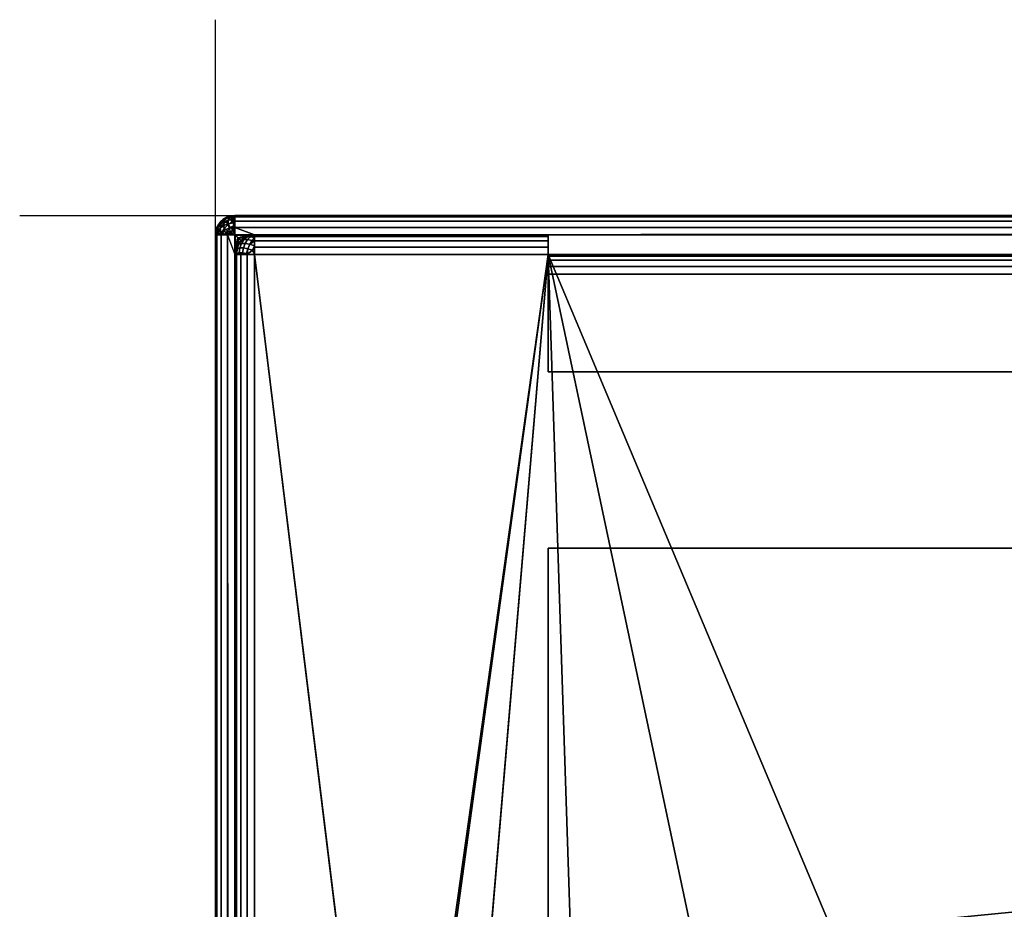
# Model space of a CAD drawing. Header units: millimetres. Extents: x -10 to 413, y -827 to 10.
# Tile 41 of 48: x -10 to 40, y -35 to 10. Entities that reach past the tile are written whole.
import ezdxf

# ---------------------------------------------------------------- set-up
doc = ezdxf.new("R2010")
doc.units = ezdxf.units.MM
doc.header["$MEASUREMENT"] = 0
for name, color, linetype, lineweight in [('0 Misc', 7, 'Continuous', 35), ('10 Raster Images', 7, 'Continuous', 35), ('5 Hatches', 7, 'Continuous', 35)]:
    doc.layers.add(name, color=color, linetype=linetype, lineweight=lineweight)

msp = doc.modelspace()

# ---------------------------------------------------------------- linework, layer by layer
at = {"layer": '0 Misc', "color": 3, "linetype": 'Continuous', "lineweight": 25}
msp.add_line((0, 0), (0, 10), dxfattribs=at).dxf.unprotected_set("ltscale", 0)
at = {"layer": '0 Misc', "color": 160, "linetype": 'Continuous', "lineweight": 25}
for p, q in [((-10, 0), (0, 0)), ((0, 0, -10), (0, 0)), ((0, -10), (0, 0)), ((1, 0, 699.277), (399, 0, 699.277)), ((399, 0, 719.277), (1, 0, 719.277)), ((1, 0, 719.277), (1, 0, 699.277)), ((0, -1, 719.277), (0, -799, 719.277)), ((0, -799, 699.277), (0, -1, 699.277)), ((0, -1, 699.277), (0, -1, 719.277)), ((1, -799, 720.277), (1, -1, 720.277)), ((1, -1, 720.277), (399, -1, 720.277)), ((17, -1, 698.277), (2, -1, 698.277)), ((2, -1, 698.277), (2, -1, 13.277)), ((2, -1, 13.277), (17, -1, 13.277)), ((17, -8, 698.277), (17, -1, 698.277)), ((17, -1, 13.277), (17, -1, 698.277)), ((383, -1, 698.277), (17, -1, 698.277)), ((17, -1, 698.277), (17, -3, 34.777)), ((17, -1, 698.277), (17, -2.844, 34.765)), ((17, -1, 698.277), (17, -2.546, 34.668)), ((17, -1, 698.277), (17, -2.293, 34.484)), ((17, -1, 698.277), (17, -2.109, 34.231)), ((17, -1, 698.277), (17, -2.012, 33.933)), ((17, -1, 698.277), (17, -2, 33.777)), ((17, -1, 698.277), (17, -1.844, 12.289)), ((17, -1, 698.277), (17, -1.546, 12.386)), ((17, -1, 698.277), (17, -1.293, 12.57)), ((17, -1, 698.277), (17, -1.109, 12.823)), ((17, -1, 698.277), (17, -1.012, 13.12)), ((1, -781, 13.277), (1, -2, 13.277)), ((1, -2, 13.277), (1, -2, 698.277)), ((1, -2, 698.277), (1, -781, 698.277)), ((17, -2, 12.277), (2, -2, 12.277)), ((2, -2, 12.277), (2, -781, 12.277)), ((9, -59, 12.277), (2, -2, 12.277)), ((9, -59, 12.277), (17, -2, 12.277)), ((10.101, -52.047, 12.277), (17, -2, 12.277)), ((13.297, -45.775, 12.277), (17, -2, 12.277)), ((17, -2, 33.777), (17, -1.844, 12.289)), ((383, -2, 33.777), (17, -2, 33.777)), ((17, -2, 33.777), (17, -2, 12.277)), ((17, -2, 12.277), (383, -2, 12.277)), ((18.275, -40.797, 12.277), (17, -2, 12.277)), ((24.547, -37.601, 12.277), (17, -2, 12.277)), ((31.5, -36.5, 12.277), (17, -2, 12.277)), ((17, -8, 34.777), (17, -3, 34.777)), ((17, -3, 34.777), (383, -3, 34.777)), ((17, -8, 698.277), (17, -3, 34.777)), ((17, -8, 698.277), (17, -8, 34.777)), ((17, -8, 34.777), (383, -8, 34.777)), ((383, -8, 698.277), (17, -8, 698.277)), ((17, -715, 34.777), (17, -17, 34.777)), ((383, -17, 34.777), (17, -17, 34.777)), ((17, -17, 34.777), (17, -17, 698.277)), ((17, -17, 698.277), (383, -17, 698.277)), ((17, -781, 698.277), (17, -17, 698.277)), ((17, -17, 698.277), (17, -715.707, 34.484)), ((17, -17, 698.277), (17, -715.454, 34.668)), ((17, -17, 698.277), (17, -715.156, 34.765)), ((17, -17, 698.277), (17, -715, 34.777))]:
    msp.add_line(p, q, dxfattribs=at).dxf.unprotected_set("ltscale", 0)
at = {"layer": '0 Misc', "color": 5, "linetype": 'Continuous', "lineweight": 25}
msp.add_line((0, 0), (0, 0, 10), dxfattribs=at).dxf.unprotected_set("ltscale", 0)
at = {"layer": '0 Misc', "color": 12, "linetype": 'Continuous', "lineweight": 25}
msp.add_line((0, 0), (10, 0), dxfattribs=at).dxf.unprotected_set("ltscale", 0)
at = {"layer": '0 Misc', "color": 160, "linetype": 'Continuous', "lineweight": 25, "extrusion": (0, 0, -1)}
msp.add_arc((-1, -1, -699.277), 1, 0, 90, dxfattribs=at).dxf.unprotected_set("ltscale", 0)
at = {"layer": '0 Misc', "color": 160, "linetype": 'Continuous', "lineweight": 25}
for centre in [(1, -1, 719.277), (2, -2, 13.277)]:
    msp.add_arc(centre, 1, 90, 180, dxfattribs=at).dxf.unprotected_set("ltscale", 0)
at = {"layer": '0 Misc', "color": 160, "linetype": 'Continuous', "lineweight": 25, "extrusion": (1, 0, 0)}
for centre in [(-1, 719.277, 1), (-3, 33.777, 17)]:
    msp.add_arc(centre, 1, 0, 90, dxfattribs=at).dxf.unprotected_set("ltscale", 0)
at = {"layer": '0 Misc', "color": 160, "linetype": 'Continuous', "lineweight": 25, "extrusion": (1, -1.13687e-13, 0)}
msp.add_arc((-1, 699.277, 1), 1, 270, 0, dxfattribs=at).dxf.unprotected_set("ltscale", 0)
at = {"layer": '0 Misc', "color": 160, "linetype": 'Continuous', "lineweight": 25, "extrusion": (0, -1, 0)}
for centre, start, end in [((1, 699.277, 1), 180, 270), ((1, 719.277, 1), 90, 180), ((2, 13.277, 2), 180, 270)]:
    msp.add_arc(centre, 1, start, end, dxfattribs=at).dxf.unprotected_set("ltscale", 0)
at = {"layer": '0 Misc', "color": 160, "linetype": 'Continuous', "lineweight": 25, "extrusion": (0.654654, 0.755929, 0)}
msp.add_arc((-1.411, 699.277, -0.101), 1.414, 246.6308, 270, dxfattribs=at).dxf.unprotected_set("ltscale", 0)
at = {"layer": '0 Misc', "color": 160, "linetype": 'Continuous', "lineweight": 25, "extrusion": (-1, 0, 0)}
for centre in [(2, 13.277, -2), (2, 13.277, -17)]:
    msp.add_arc(centre, 1, 180, 270, dxfattribs=at).dxf.unprotected_set("ltscale", 0)
at = {"layer": '0 Misc', "color": 7, "lineweight": 25}
for points in [[(0.617, -0.076, 699.277), (1, 0, 699.277), (0.779, -0.031, 699.17)], [(0.617, -0.076, 719.277), (0.893, -0.031, 719.498), (1, 0, 719.277)], [(0.779, -0.031, 699.17), (1, 0, 699.277), (1, -0.076, 698.894)], [(0.893, -0.031, 719.498), (1, -0.076, 719.659), (1, 0, 719.277)], [(0.293, -0.293, 699.277), (0.133, -0.502, 699.266), (0.076, -0.617, 699.277)], [(0.076, -0.617, 719.277), (0.217, -0.384, 719.364), (0.293, -0.293, 719.277)], [(0.076, -0.617, 719.277), (0.093, -0.581, 719.327), (0.217, -0.384, 719.364)], [(0.096, -0.625, 699.069), (0.076, -0.617, 699.277), (0.133, -0.502, 699.266)], [(0.293, -0.293, 699.277), (0.277, -0.322, 699.143), (0.133, -0.502, 699.266)], [(0.217, -0.384, 719.364), (0.384, -0.217, 719.364), (0.293, -0.293, 719.277)], [(0.47, -0.189, 699.029), (0.277, -0.322, 699.143), (0.293, -0.293, 699.277)], [(0.617, -0.076, 699.277), (0.552, -0.106, 699.275), (0.293, -0.293, 699.277)], [(0.581, -0.093, 719.327), (0.617, -0.076, 719.277), (0.293, -0.293, 719.277)], [(0.384, -0.217, 719.364), (0.581, -0.093, 719.327), (0.293, -0.293, 719.277)], [(0.552, -0.106, 699.275), (0.47, -0.189, 699.029), (0.293, -0.293, 699.277)], [(0.617, -0.076, 699.277), (0.779, -0.031, 699.17), (0.552, -0.106, 699.275)], [(0.581, -0.093, 719.327), (0.655, -0.111, 719.577), (0.617, -0.076, 719.277)], [(0.655, -0.111, 719.577), (0.893, -0.031, 719.498), (0.617, -0.076, 719.277)], [(0.779, -0.031, 699.17), (1, -0.076, 698.894), (0.7, -0.111, 698.932)], [(0.95, -0.093, 698.858), (0.7, -0.111, 698.932), (1, -0.076, 698.894)], [(0.752, -0.189, 719.806), (1, -0.293, 719.984), (0.998, -0.106, 719.725)], [(1, -0.293, 719.984), (0.752, -0.189, 719.806), (0.866, -0.322, 720)], [(0.792, -0.625, 720.18), (1, -0.617, 720.201), (0.99, -0.502, 720.144)], [(0.99, -0.502, 720.144), (1, -0.293, 719.984), (0.866, -0.322, 720)], [(0.998, -0.106, 719.725), (1, -0.076, 719.659), (0.893, -0.031, 719.498)], [(1, -0.293, 698.57), (0.913, -0.217, 698.661), (0.95, -0.093, 698.858)], [(0.913, -0.384, 698.494), (0.913, -0.217, 698.661), (1, -0.293, 698.57)], [(0.913, -0.384, 698.494), (1, -0.293, 698.57), (1, -0.617, 698.353)], [(0.95, -0.581, 698.37), (0.913, -0.384, 698.494), (1, -0.617, 698.353)], [(1, -0.293, 698.57), (0.95, -0.093, 698.858), (1, -0.076, 698.894)], [(1, -0.293, 719.984), (0.99, -0.502, 720.144), (1, -0.617, 720.201)], [(0.998, -0.106, 719.725), (1, -0.293, 719.984), (1, -0.076, 719.659)], [(0.076, -0.617, 719.277), (0, -1, 719.277), (0.093, -0.581, 719.327)], [(0.093, -0.581, 719.327), (0, -1, 719.277), (0.031, -0.893, 719.498)], [(0.018, -0.816, 699.229), (0, -1, 699.277), (0.076, -0.617, 699.277)], [(0.018, -0.816, 699.229), (0.018, -0.952, 699.093), (0, -1, 699.277)], [(0.031, -0.893, 719.498), (0, -1, 719.277), (0.076, -1, 719.659)], [(0.018, -0.952, 699.093), (0.076, -1, 698.894), (0, -1, 699.277)], [(0.076, -0.617, 699.277), (0.096, -0.625, 699.069), (0.018, -0.816, 699.229)], [(0.096, -0.792, 698.902), (0.076, -1, 698.894), (0.018, -0.952, 699.093)], [(0.093, -0.581, 719.327), (0.031, -0.893, 719.498), (0.111, -0.655, 719.577)], [(0.106, -0.998, 719.725), (0.031, -0.893, 719.498), (0.076, -1, 719.659)], [(0.096, -0.792, 698.902), (0.133, -0.99, 698.778), (0.076, -1, 698.894)], [(0.133, -0.99, 698.778), (0.293, -1, 698.57), (0.076, -1, 698.894)], [(0.106, -0.998, 719.725), (0.076, -1, 719.659), (0.293, -1, 719.984)], [(0.189, -0.752, 719.806), (0.106, -0.998, 719.725), (0.293, -1, 719.984)], [(0.277, -0.866, 698.599), (0.293, -1, 698.57), (0.133, -0.99, 698.778)], [(0.189, -0.752, 719.806), (0.293, -1, 719.984), (0.322, -0.866, 720)], [(0.47, -0.752, 698.466), (0.293, -1, 698.57), (0.277, -0.866, 698.599)], [(0.552, -0.998, 698.383), (0.293, -1, 698.57), (0.47, -0.752, 698.466)], [(0.502, -0.99, 720.144), (0.322, -0.866, 720), (0.293, -1, 719.984)], [(0.617, -1, 720.201), (0.502, -0.99, 720.144), (0.293, -1, 719.984)], [(0.617, -1, 698.353), (0.293, -1, 698.57), (0.552, -0.998, 698.383)], [(0.617, -1, 720.201), (0.625, -0.792, 720.18), (0.502, -0.99, 720.144)], [(0.617, -1, 698.353), (0.552, -0.998, 698.383), (0.779, -0.893, 698.307)], [(0.816, -0.952, 720.259), (0.625, -0.792, 720.18), (0.617, -1, 720.201)], [(0.617, -1, 698.353), (0.779, -0.893, 698.307), (1, -1, 698.277)], [(0.617, -1, 720.201), (1, -1, 720.277), (0.816, -0.952, 720.259)], [(0.7, -0.655, 698.388), (0.95, -0.581, 698.37), (0.779, -0.893, 698.307)], [(0.95, -0.581, 698.37), (1, -0.617, 698.353), (0.779, -0.893, 698.307)], [(0.779, -0.893, 698.307), (1, -0.617, 698.353), (1, -1, 698.277)], [(0.792, -0.625, 720.18), (0.952, -0.816, 720.259), (1, -0.617, 720.201)], [(0.816, -0.952, 720.259), (1, -1, 720.277), (0.952, -0.816, 720.259)], [(0.952, -0.816, 720.259), (1, -1, 720.277), (1, -0.617, 720.201)], [(1, -0.617, 698.353), (2, -1, 698.277), (1, -1, 698.277)], [(1, -1, 698.277), (2, -1, 698.277), (1.807, -1.019, 698.277)], [(1.616, -1.077, 698.28), (1, -1, 698.277), (1.807, -1.019, 698.277)], [(1.616, -1.077, 698.28), (1.148, -1.148, 698.288), (1, -1, 698.277)], [(1.077, -1.615, 698.28), (1.019, -1.807, 698.277), (1, -1, 698.277)], [(1, -1, 698.277), (1.019, -1.807, 698.277), (1, -2, 698.277)], [(1.077, -1.615, 698.28), (1, -1, 698.277), (1.148, -1.148, 698.288)], [(2, -1, 13.277), (1.617, -1.076, 13.277), (1.807, -1.019, 698.277)], [(2, -1, 698.277), (2, -1, 13.277), (1.807, -1.019, 698.277)], [(399, -0.617, 698.353), (383, -1, 698.277), (17, -1, 698.277)], [(17, -8, 698.277), (17, -3, 34.777), (17, -1, 698.277)], [(17, -1, 698.277), (17, -3, 34.777), (17, -2.844, 34.765)], [(17, -1, 698.277), (17, -2.844, 34.765), (17, -2.546, 34.668)], [(17, -1, 698.277), (17, -2.546, 34.668), (17, -2.293, 34.484)], [(17, -1, 698.277), (17, -2.293, 34.484), (17, -2.109, 34.231)], [(17, -1, 698.277), (17, -2.109, 34.231), (17, -2.012, 33.933)], [(17, -1, 698.277), (17, -2.012, 33.933), (17, -2, 33.777)], [(17, -1, 698.277), (17, -2, 33.777), (17, -1.844, 12.289)], [(17, -1, 698.277), (17, -1.844, 12.289), (17, -1.546, 12.386)], [(17, -1, 698.277), (17, -1.546, 12.386), (17, -1.293, 12.57)], [(17, -1, 698.277), (17, -1.293, 12.57), (17, -1.109, 12.823)], [(17, -1, 698.277), (17, -1.109, 12.823), (17, -1.012, 13.12)], [(17, -1, 698.277), (17, -1.012, 13.12), (17, -1, 13.277)], [(1.293, -1.293, 13.277), (1.076, -1.617, 13.277), (1.171, -1.441, 698.292)], [(1.171, -1.441, 698.292), (1.076, -1.617, 13.277), (1.077, -1.615, 698.28)], [(1.171, -1.441, 698.292), (1.077, -1.615, 698.28), (1.148, -1.148, 698.288)], [(1.441, -1.171, 698.292), (1.148, -1.148, 698.288), (1.616, -1.077, 698.28)], [(1.441, -1.171, 698.292), (1.293, -1.293, 698.321), (1.148, -1.148, 698.288)], [(1.293, -1.293, 698.321), (1.171, -1.441, 698.292), (1.148, -1.148, 698.288)], [(1.293, -1.293, 13.277), (1.171, -1.441, 698.292), (1.293, -1.293, 698.321)], [(1.441, -1.171, 698.292), (1.617, -1.076, 13.277), (1.293, -1.293, 13.277)], [(1.293, -1.293, 698.321), (1.441, -1.171, 698.292), (1.293, -1.293, 13.277)], [(1.441, -1.171, 698.292), (1.616, -1.077, 698.28), (1.617, -1.076, 13.277)], [(1.617, -1.076, 13.277), (1.616, -1.077, 698.28), (1.807, -1.019, 698.277)], [(1.019, -1.807, 698.277), (1.076, -1.617, 13.277), (1, -2, 13.277)], [(1, -2, 698.277), (1.019, -1.807, 698.277), (1, -2, 13.277)], [(1.077, -1.615, 698.28), (1.076, -1.617, 13.277), (1.019, -1.807, 698.277)], [(17, -1.844, 12.289), (17, -2, 33.777), (17, -2, 12.277)], [(17, -3, 34.777), (17, -8, 698.277), (17, -8, 34.777)], [(17, -781, 698.277), (17, -715.707, 34.484), (17, -17, 698.277)], [(17, -17, 698.277), (17, -715.707, 34.484), (17, -715.454, 34.668)], [(17, -17, 698.277), (17, -715.454, 34.668), (17, -715.156, 34.765)], [(17, -17, 698.277), (17, -715.156, 34.765), (17, -715, 34.777)], [(17, -17, 698.277), (17, -715, 34.777), (17, -17, 34.777)], [(383, -17, 698.277), (17, -781, 698.277), (17, -17, 698.277)], [(17, -781, 698.277), (383, -17, 698.277), (383, -781, 698.277)]]:
    msp.add_3dface(points, dxfattribs=at)
for points, invisible_edges in [([(1, 0, 719.277), (0.617, -0.076, 699.277), (0.617, -0.076, 719.277)], 1), ([(1, 0, 719.277), (1, 0, 699.277), (0.617, -0.076, 699.277)], 12), ([(1, -0.076, 698.894), (399, 0, 699.277), (399, -0.076, 698.894)], 1), ([(1, -0.076, 698.894), (1, 0, 699.277), (399, 0, 699.277)], 12), ([(399, 0, 719.277), (1, 0, 699.277), (1, 0, 719.277)], 1), ([(399, 0, 719.277), (399, 0, 699.277), (1, 0, 699.277)], 12), ([(399, 0, 719.277), (1, -0.076, 719.659), (399, -0.076, 719.659)], 1), ([(399, 0, 719.277), (1, 0, 719.277), (1, -0.076, 719.659)], 12), ([(0.293, -0.293, 719.277), (0.076, -0.617, 699.277), (0.076, -0.617, 719.277)], 1), ([(0.293, -0.293, 719.277), (0.293, -0.293, 699.277), (0.076, -0.617, 699.277)], 12), ([(0.093, -0.581, 719.327), (0.249, -0.435, 719.618), (0.217, -0.384, 719.364)], 1), ([(0.093, -0.581, 719.327), (0.111, -0.655, 719.577), (0.249, -0.435, 719.618)], 12), ([(0.236, -0.646, 698.737), (0.096, -0.625, 699.069), (0.236, -0.46, 698.923)], 1), ([(0.236, -0.46, 698.923), (0.096, -0.625, 699.069), (0.133, -0.502, 699.266)], 12), ([(0.249, -0.435, 719.618), (0.111, -0.655, 719.577), (0.189, -0.752, 719.806)], 12), ([(0.236, -0.46, 698.923), (0.133, -0.502, 699.266), (0.277, -0.322, 699.143)], 1), ([(0.249, -0.435, 719.618), (0.189, -0.752, 719.806), (0.332, -0.524, 719.849)], 1), ([(0.217, -0.384, 719.364), (0.435, -0.249, 719.618), (0.384, -0.217, 719.364)], 1), ([(0.217, -0.384, 719.364), (0.249, -0.435, 719.618), (0.435, -0.249, 719.618)], 12), ([(0.428, -0.332, 698.801), (0.236, -0.46, 698.923), (0.277, -0.322, 699.143)], 12), ([(0.428, -0.524, 698.609), (0.236, -0.46, 698.923), (0.428, -0.332, 698.801)], 1), ([(0.428, -0.524, 698.609), (0.236, -0.646, 698.737), (0.236, -0.46, 698.923)], 12), ([(0.435, -0.249, 719.618), (0.249, -0.435, 719.618), (0.332, -0.524, 719.849)], 12), ([(0.428, -0.332, 698.801), (0.277, -0.322, 699.143), (0.47, -0.189, 699.029)], 1), ([(0.617, -0.076, 719.277), (0.293, -0.293, 699.277), (0.293, -0.293, 719.277)], 1), ([(0.617, -0.076, 719.277), (0.617, -0.076, 699.277), (0.293, -0.293, 699.277)], 12), ([(0.435, -0.249, 719.618), (0.332, -0.524, 719.849), (0.524, -0.332, 719.849)], 1), ([(0.46, -0.646, 720.041), (0.524, -0.332, 719.849), (0.332, -0.524, 719.849)], 1), ([(0.384, -0.217, 719.364), (0.655, -0.111, 719.577), (0.581, -0.093, 719.327)], 1), ([(0.384, -0.217, 719.364), (0.435, -0.249, 719.618), (0.655, -0.111, 719.577)], 12), ([(0.428, -0.332, 698.801), (0.7, -0.111, 698.932), (0.659, -0.249, 698.712)], 1), ([(0.428, -0.332, 698.801), (0.47, -0.189, 699.029), (0.7, -0.111, 698.932)], 12), ([(0.659, -0.435, 698.526), (0.428, -0.332, 698.801), (0.659, -0.249, 698.712)], 1), ([(0.659, -0.435, 698.526), (0.428, -0.524, 698.609), (0.428, -0.332, 698.801)], 12), ([(0.7, -0.655, 698.388), (0.428, -0.524, 698.609), (0.659, -0.435, 698.526)], 1), ([(0.524, -0.332, 719.849), (0.655, -0.111, 719.577), (0.435, -0.249, 719.618)], 1), ([(0.46, -0.646, 720.041), (0.646, -0.46, 720.041), (0.524, -0.332, 719.849)], 12), ([(0.625, -0.792, 720.18), (0.646, -0.46, 720.041), (0.46, -0.646, 720.041)], 1), ([(0.552, -0.106, 699.275), (0.7, -0.111, 698.932), (0.47, -0.189, 699.029)], 1), ([(0.524, -0.332, 719.849), (0.752, -0.189, 719.806), (0.655, -0.111, 719.577)], 12), ([(0.866, -0.322, 720), (0.752, -0.189, 719.806), (0.524, -0.332, 719.849)], 12), ([(0.866, -0.322, 720), (0.524, -0.332, 719.849), (0.646, -0.46, 720.041)], 1), ([(0.552, -0.106, 699.275), (0.779, -0.031, 699.17), (0.7, -0.111, 698.932)], 12), ([(0.625, -0.792, 720.18), (0.792, -0.625, 720.18), (0.646, -0.46, 720.041)], 12), ([(0.99, -0.502, 720.144), (0.866, -0.322, 720), (0.646, -0.46, 720.041)], 12), ([(0.99, -0.502, 720.144), (0.646, -0.46, 720.041), (0.792, -0.625, 720.18)], 1), ([(0.998, -0.106, 719.725), (0.893, -0.031, 719.498), (0.655, -0.111, 719.577)], 12), ([(0.998, -0.106, 719.725), (0.655, -0.111, 719.577), (0.752, -0.189, 719.806)], 1), ([(0.7, -0.111, 698.932), (0.913, -0.217, 698.661), (0.659, -0.249, 698.712)], 1), ([(0.659, -0.249, 698.712), (0.913, -0.217, 698.661), (0.913, -0.384, 698.494)], 12), ([(0.659, -0.249, 698.712), (0.913, -0.384, 698.494), (0.659, -0.435, 698.526)], 1), ([(0.659, -0.435, 698.526), (0.913, -0.384, 698.494), (0.95, -0.581, 698.37)], 12), ([(0.659, -0.435, 698.526), (0.95, -0.581, 698.37), (0.7, -0.655, 698.388)], 1), ([(0.7, -0.111, 698.932), (0.95, -0.093, 698.858), (0.913, -0.217, 698.661)], 12), ([(1, -0.293, 698.57), (399, -0.076, 698.894), (399, -0.293, 698.57)], 1), ([(1, -0.293, 698.57), (1, -0.076, 698.894), (399, -0.076, 698.894)], 12), ([(1, -0.293, 719.984), (399, -0.076, 719.659), (1, -0.076, 719.659)], 1), ([(1, -0.293, 719.984), (399, -0.293, 719.984), (399, -0.076, 719.659)], 12), ([(399, -0.293, 698.57), (1, -0.617, 698.353), (1, -0.293, 698.57)], 1), ([(399, -0.293, 698.57), (399, -0.617, 698.353), (1, -0.617, 698.353)], 12), ([(1, -0.617, 720.201), (399, -0.293, 719.984), (1, -0.293, 719.984)], 1), ([(1, -0.617, 720.201), (399, -0.617, 720.201), (399, -0.293, 719.984)], 12), ([(0, -1, 699.277), (0.076, -0.617, 719.277), (0.076, -0.617, 699.277)], 1), ([(0, -1, 699.277), (0, -1, 719.277), (0.076, -0.617, 719.277)], 12), ([(0, -1, 719.277), (0, -799, 699.277), (0, -799, 719.277)], 1), ([(0, -1, 719.277), (0, -1, 699.277), (0, -799, 699.277)], 12), ([(0.076, -799, 698.894), (0, -1, 699.277), (0.076, -1, 698.894)], 1), ([(0.076, -799, 698.894), (0, -799, 699.277), (0, -1, 699.277)], 12), ([(0, -1, 719.277), (0.076, -799, 719.659), (0.076, -1, 719.659)], 1), ([(0, -1, 719.277), (0, -799, 719.277), (0.076, -799, 719.659)], 12), ([(0.096, -0.792, 698.902), (0.018, -0.816, 699.229), (0.096, -0.625, 699.069)], 1), ([(0.096, -0.792, 698.902), (0.018, -0.952, 699.093), (0.018, -0.816, 699.229)], 12), ([(0.189, -0.752, 719.806), (0.111, -0.655, 719.577), (0.031, -0.893, 719.498)], 12), ([(0.189, -0.752, 719.806), (0.031, -0.893, 719.498), (0.106, -0.998, 719.725)], 1), ([(0.293, -799, 698.57), (0.076, -1, 698.894), (0.293, -1, 698.57)], 1), ([(0.293, -799, 698.57), (0.076, -799, 698.894), (0.076, -1, 698.894)], 12), ([(0.293, -799, 719.984), (0.076, -1, 719.659), (0.076, -799, 719.659)], 1), ([(0.293, -799, 719.984), (0.293, -1, 719.984), (0.076, -1, 719.659)], 12), ([(0.236, -0.646, 698.737), (0.096, -0.792, 698.902), (0.096, -0.625, 699.069)], 12), ([(0.096, -0.792, 698.902), (0.236, -0.646, 698.737), (0.277, -0.866, 698.599)], 12), ([(0.096, -0.792, 698.902), (0.277, -0.866, 698.599), (0.133, -0.99, 698.778)], 1), ([(0.189, -0.752, 719.806), (0.46, -0.646, 720.041), (0.332, -0.524, 719.849)], 1), ([(0.189, -0.752, 719.806), (0.322, -0.866, 720), (0.46, -0.646, 720.041)], 12), ([(0.236, -0.646, 698.737), (0.428, -0.524, 698.609), (0.47, -0.752, 698.466)], 12), ([(0.236, -0.646, 698.737), (0.47, -0.752, 698.466), (0.277, -0.866, 698.599)], 1), ([(0.617, -799, 698.353), (0.293, -1, 698.57), (0.617, -1, 698.353)], 1), ([(0.617, -799, 698.353), (0.293, -799, 698.57), (0.293, -1, 698.57)], 12), ([(0.617, -799, 720.201), (0.293, -1, 719.984), (0.293, -799, 719.984)], 1), ([(0.617, -799, 720.201), (0.617, -1, 720.201), (0.293, -1, 719.984)], 12), ([(0.625, -0.792, 720.18), (0.46, -0.646, 720.041), (0.322, -0.866, 720)], 12), ([(0.625, -0.792, 720.18), (0.322, -0.866, 720), (0.502, -0.99, 720.144)], 1), ([(0.7, -0.655, 698.388), (0.47, -0.752, 698.466), (0.428, -0.524, 698.609)], 12), ([(0.47, -0.752, 698.466), (0.7, -0.655, 698.388), (0.779, -0.893, 698.307)], 12), ([(0.47, -0.752, 698.466), (0.779, -0.893, 698.307), (0.552, -0.998, 698.383)], 1), ([(1, -799, 698.277), (0.617, -1, 698.353), (1, -781, 698.277)], 1), ([(1, -799, 698.277), (0.617, -799, 698.353), (0.617, -1, 698.353)], 12), ([(0.617, -1, 698.353), (1, -2, 698.277), (1, -781, 698.277)], 12), ([(0.617, -1, 698.353), (1, -1, 698.277), (1, -2, 698.277)], 12), ([(1, -799, 720.277), (0.617, -1, 720.201), (0.617, -799, 720.201)], 1), ([(1, -799, 720.277), (1, -1, 720.277), (0.617, -1, 720.201)], 12), ([(0.625, -0.792, 720.18), (0.952, -0.816, 720.259), (0.792, -0.625, 720.18)], 1), ([(0.625, -0.792, 720.18), (0.816, -0.952, 720.259), (0.952, -0.816, 720.259)], 12), ([(399, -0.617, 698.353), (2, -1, 698.277), (1, -0.617, 698.353)], 12), ([(1, -1, 720.277), (399, -0.617, 720.201), (1, -0.617, 720.201)], 1), ([(1, -1, 720.277), (399, -1, 720.277), (399, -0.617, 720.201)], 12), ([(399, -0.617, 698.353), (17, -1, 698.277), (2, -1, 698.277)], 12), ([(2, -1, 698.277), (17, -1, 13.277), (2, -1, 13.277)], 1), ([(2, -1, 698.277), (17, -1, 698.277), (17, -1, 13.277)], 12), ([(383, -1, 698.277), (17, -8, 698.277), (17, -1, 698.277)], 1), ([(383, -1, 698.277), (383, -8, 698.277), (17, -8, 698.277)], 12), ([(383, -2, 33.777), (17, -2, 12.277), (17, -2, 33.777)], 1), ([(383, -2, 33.777), (383, -2, 12.277), (17, -2, 12.277)], 12), ([(383, -2, 33.777), (17, -2.076, 34.16), (383, -2.076, 34.16)], 1), ([(383, -2, 33.777), (17, -2, 33.777), (17, -2.076, 34.16)], 12), ([(17, -2.293, 34.484), (383, -2.076, 34.16), (17, -2.076, 34.16)], 1), ([(17, -2.293, 34.484), (383, -2.293, 34.484), (383, -2.076, 34.16)], 12), ([(17, -2.617, 34.701), (383, -2.293, 34.484), (17, -2.293, 34.484)], 1), ([(17, -2.617, 34.701), (383, -2.617, 34.701), (383, -2.293, 34.484)], 12), ([(17, -3, 34.777), (383, -2.617, 34.701), (17, -2.617, 34.701)], 1), ([(17, -3, 34.777), (383, -3, 34.777), (383, -2.617, 34.701)], 12), ([(17, -3, 34.777), (383, -8, 34.777), (383, -3, 34.777)], 1), ([(17, -3, 34.777), (17, -8, 34.777), (383, -8, 34.777)], 12), ([(17, -8, 34.777), (383, -8, 698.277), (383, -8, 34.777)], 1), ([(17, -8, 34.777), (17, -8, 698.277), (383, -8, 698.277)], 12), ([(383, -715, 34.777), (17, -17, 34.777), (17, -715, 34.777)], 1), ([(383, -715, 34.777), (383, -17, 34.777), (17, -17, 34.777)], 12), ([(383, -17, 34.777), (17, -17, 698.277), (17, -17, 34.777)], 1), ([(383, -17, 34.777), (383, -17, 698.277), (17, -17, 698.277)], 12)]:
    msp.add_3dface(points, dxfattribs=dict(at, invisible_edges=invisible_edges))
at = {"layer": '0 Misc', "color": 164, "lineweight": 25}
for points in [[(1.816, -1.018, 13.229), (1.617, -1.076, 13.277), (2, -1, 13.277)], [(1.952, -1.018, 13.093), (1.816, -1.018, 13.229), (2, -1, 13.277)], [(1.952, -1.018, 13.093), (2, -1, 13.277), (2, -1.076, 12.894)], [(1.076, -1.617, 13.277), (1.293, -1.293, 13.277), (1.106, -1.552, 13.275)], [(1.106, -1.552, 13.275), (1.293, -1.293, 13.277), (1.189, -1.47, 13.029)], [(1.189, -1.47, 13.029), (1.293, -1.293, 13.277), (1.322, -1.277, 13.143)], [(1.502, -1.133, 13.266), (1.293, -1.293, 13.277), (1.617, -1.076, 13.277)], [(1.322, -1.277, 13.143), (1.293, -1.293, 13.277), (1.502, -1.133, 13.266)], [(1.625, -1.096, 13.069), (1.502, -1.133, 13.266), (1.617, -1.076, 13.277)], [(1.625, -1.096, 13.069), (1.617, -1.076, 13.277), (1.816, -1.018, 13.229)], [(1.752, -1.47, 12.466), (1.866, -1.277, 12.599), (2, -1.293, 12.57)], [(1.998, -1.552, 12.383), (1.752, -1.47, 12.466), (2, -1.293, 12.57)], [(2, -1.076, 12.894), (1.792, -1.096, 12.902), (1.952, -1.018, 13.093)], [(1.792, -1.096, 12.902), (2, -1.076, 12.894), (1.99, -1.133, 12.778)], [(2, -1.293, 12.57), (1.866, -1.277, 12.599), (1.99, -1.133, 12.778)], [(2, -1.293, 12.57), (1.99, -1.133, 12.778), (2, -1.076, 12.894)], [(2, -1.617, 12.353), (1.998, -1.552, 12.383), (2, -1.293, 12.57)], [(1.076, -1.617, 13.277), (1.031, -1.779, 13.17), (1, -2, 13.277)], [(1.031, -1.779, 13.17), (1.076, -2, 12.894), (1, -2, 13.277)], [(1.076, -1.617, 13.277), (1.106, -1.552, 13.275), (1.031, -1.779, 13.17)], [(1.111, -1.7, 12.932), (1.093, -1.95, 12.858), (1.031, -1.779, 13.17)], [(1.093, -1.95, 12.858), (1.076, -2, 12.894), (1.031, -1.779, 13.17)], [(1.217, -1.913, 12.661), (1.293, -2, 12.57), (1.076, -2, 12.894)], [(1.093, -1.95, 12.858), (1.217, -1.913, 12.661), (1.076, -2, 12.894)], [(1.217, -1.913, 12.661), (1.384, -1.913, 12.494), (1.293, -2, 12.57)], [(1.293, -2, 12.57), (1.384, -1.913, 12.494), (1.581, -1.95, 12.37)], [(1.293, -2, 12.57), (1.581, -1.95, 12.37), (1.617, -2, 12.353)], [(1.581, -1.95, 12.37), (1.655, -1.7, 12.388), (1.617, -2, 12.353)], [(1.893, -1.779, 12.308), (1.617, -2, 12.353), (1.655, -1.7, 12.388)], [(1.893, -1.779, 12.308), (2, -2, 12.277), (1.617, -2, 12.353)], [(2, -1.617, 12.353), (1.893, -1.779, 12.308), (1.998, -1.552, 12.383)], [(2, -1.617, 12.353), (2, -2, 12.277), (1.893, -1.779, 12.308)], [(2, -2, 12.277), (9, -59, 12.277), (2, -781, 12.277)], [(9, -59, 12.277), (2, -2, 12.277), (17, -2, 12.277)], [(9, -59, 12.277), (17, -2, 12.277), (10.101, -52.047, 12.277)], [(10.101, -52.047, 12.277), (17, -2, 12.277), (13.297, -45.775, 12.277)], [(13.297, -45.775, 12.277), (17, -2, 12.277), (18.275, -40.797, 12.277)], [(18.275, -40.797, 12.277), (17, -2, 12.277), (24.547, -37.601, 12.277)], [(24.547, -37.601, 12.277), (17, -2, 12.277), (31.5, -36.5, 12.277)], [(31.5, -36.5, 12.277), (17, -2, 12.277), (383, -2, 12.277)], [(31.5, -36.5, 12.277), (383, -2, 12.277), (38.453, -37.601, 12.277)], [(38.453, -37.601, 12.277), (383, -2, 12.277), (44.725, -40.797, 12.277)]]:
    msp.add_3dface(points, dxfattribs=at)
for points, invisible_edges in [([(2, -1, 13.277), (17, -1.076, 12.894), (2, -1.076, 12.894)], 1), ([(2, -1, 13.277), (17, -1, 13.277), (17, -1.076, 12.894)], 12), ([(1.189, -1.47, 13.029), (1.031, -1.779, 13.17), (1.106, -1.552, 13.275)], 1), ([(1.189, -1.47, 13.029), (1.111, -1.7, 12.932), (1.031, -1.779, 13.17)], 12), ([(1.111, -1.7, 12.932), (1.332, -1.428, 12.801), (1.249, -1.659, 12.712)], 1), ([(1.111, -1.7, 12.932), (1.189, -1.47, 13.029), (1.332, -1.428, 12.801)], 12), ([(1.46, -1.236, 12.923), (1.189, -1.47, 13.029), (1.322, -1.277, 13.143)], 1), ([(1.46, -1.236, 12.923), (1.332, -1.428, 12.801), (1.189, -1.47, 13.029)], 12), ([(1.249, -1.659, 12.712), (1.524, -1.428, 12.609), (1.435, -1.659, 12.526)], 1), ([(1.249, -1.659, 12.712), (1.332, -1.428, 12.801), (1.524, -1.428, 12.609)], 12), ([(1.625, -1.096, 13.069), (1.322, -1.277, 13.143), (1.502, -1.133, 13.266)], 1), ([(1.625, -1.096, 13.069), (1.46, -1.236, 12.923), (1.322, -1.277, 13.143)], 12), ([(1.332, -1.428, 12.801), (1.646, -1.236, 12.737), (1.524, -1.428, 12.609)], 1), ([(1.332, -1.428, 12.801), (1.46, -1.236, 12.923), (1.646, -1.236, 12.737)], 12), ([(1.524, -1.428, 12.609), (1.655, -1.7, 12.388), (1.435, -1.659, 12.526)], 1), ([(1.46, -1.236, 12.923), (1.792, -1.096, 12.902), (1.646, -1.236, 12.737)], 1), ([(1.46, -1.236, 12.923), (1.625, -1.096, 13.069), (1.792, -1.096, 12.902)], 12), ([(1.524, -1.428, 12.609), (1.646, -1.236, 12.737), (1.866, -1.277, 12.599)], 12), ([(1.524, -1.428, 12.609), (1.866, -1.277, 12.599), (1.752, -1.47, 12.466)], 1), ([(1.524, -1.428, 12.609), (1.752, -1.47, 12.466), (1.655, -1.7, 12.388)], 12), ([(1.625, -1.096, 13.069), (1.952, -1.018, 13.093), (1.792, -1.096, 12.902)], 1), ([(1.625, -1.096, 13.069), (1.816, -1.018, 13.229), (1.952, -1.018, 13.093)], 12), ([(1.646, -1.236, 12.737), (1.792, -1.096, 12.902), (1.99, -1.133, 12.778)], 12), ([(1.646, -1.236, 12.737), (1.99, -1.133, 12.778), (1.866, -1.277, 12.599)], 1), ([(1.998, -1.552, 12.383), (1.655, -1.7, 12.388), (1.752, -1.47, 12.466)], 1), ([(2, -1.076, 12.894), (17, -1.293, 12.57), (2, -1.293, 12.57)], 1), ([(2, -1.076, 12.894), (17, -1.076, 12.894), (17, -1.293, 12.57)], 12), ([(2, -1.293, 12.57), (17, -1.617, 12.353), (2, -1.617, 12.353)], 1), ([(2, -1.293, 12.57), (17, -1.293, 12.57), (17, -1.617, 12.353)], 12), ([(1, -781, 13.277), (1.076, -2, 12.894), (1.076, -781, 12.894)], 1), ([(1, -781, 13.277), (1, -2, 13.277), (1.076, -2, 12.894)], 12), ([(1.293, -2, 12.57), (1.076, -781, 12.894), (1.076, -2, 12.894)], 1), ([(1.293, -2, 12.57), (1.293, -781, 12.57), (1.076, -781, 12.894)], 12), ([(1.249, -1.659, 12.712), (1.093, -1.95, 12.858), (1.111, -1.7, 12.932)], 1), ([(1.249, -1.659, 12.712), (1.217, -1.913, 12.661), (1.093, -1.95, 12.858)], 12), ([(1.435, -1.659, 12.526), (1.217, -1.913, 12.661), (1.249, -1.659, 12.712)], 1), ([(1.435, -1.659, 12.526), (1.384, -1.913, 12.494), (1.217, -1.913, 12.661)], 12), ([(1.617, -2, 12.353), (1.293, -781, 12.57), (1.293, -2, 12.57)], 1), ([(1.617, -2, 12.353), (1.617, -781, 12.353), (1.293, -781, 12.57)], 12), ([(1.655, -1.7, 12.388), (1.384, -1.913, 12.494), (1.435, -1.659, 12.526)], 1), ([(1.655, -1.7, 12.388), (1.581, -1.95, 12.37), (1.384, -1.913, 12.494)], 12), ([(2, -2, 12.277), (1.617, -781, 12.353), (1.617, -2, 12.353)], 1), ([(2, -2, 12.277), (2, -781, 12.277), (1.617, -781, 12.353)], 12), ([(1.998, -1.552, 12.383), (1.893, -1.779, 12.308), (1.655, -1.7, 12.388)], 12), ([(17, -2, 12.277), (2, -1.617, 12.353), (17, -1.617, 12.353)], 1), ([(17, -2, 12.277), (2, -2, 12.277), (2, -1.617, 12.353)], 12)]:
    msp.add_3dface(points, dxfattribs=dict(at, invisible_edges=invisible_edges))
at = {"layer": '10 Raster Images', "color": 160, "linetype": 'Continuous', "lineweight": 25}
for p, q in [((17, -8, 698.277), (17, -1, 698.277)), ((17, -1, 698.277), (17, -1, 13.277)), ((17, -1, 13.277), (17, -1.012, 13.12)), ((17, -1.012, 13.12), (17, -1.109, 12.823)), ((17, -1.109, 12.823), (17, -1.293, 12.57)), ((17, -1.293, 12.57), (17, -1.546, 12.386)), ((2, -2, 12.277), (2, -781, 12.277)), ((17, -2, 12.277), (2, -2, 12.277)), ((17, -1.546, 12.386), (17, -1.844, 12.289)), ((17, -1.844, 12.289), (17, -2, 12.277)), ((17, -2, 12.277), (17, -2, 33.777)), ((17, -2, 33.777), (17, -2.012, 33.933)), ((383, -2, 12.277), (17, -2, 12.277)), ((17, -2.012, 33.933), (17, -2.109, 34.231)), ((17, -2.109, 34.231), (17, -2.293, 34.484)), ((17, -2.293, 34.484), (17, -2.546, 34.668)), ((17, -2.546, 34.668), (17, -2.844, 34.765)), ((17, -2.844, 34.765), (17, -3, 34.777)), ((17, -3, 34.777), (17, -8, 34.777)), ((17, -8, 34.777), (17, -8, 698.277)), ((17, -781, 698.277), (17, -17, 698.277)), ((17, -17, 698.277), (17, -17, 34.777)), ((17, -17, 34.777), (17, -715, 34.777)), ((383, -17, 698.277), (17, -17, 698.277)), ((17, -17, 698.277), (17, -781, 698.277))]:
    msp.add_line(p, q, dxfattribs=at).dxf.unprotected_set("ltscale", 0)
at = {"layer": '5 Hatches', "color": 7, "lineweight": 25}
for points, invisible_edges in [([(399, -799, 720.277), (1, -1, 720.277), (1, -799, 720.277)], 1), ([(399, -799, 720.277), (399, -1, 720.277), (1, -1, 720.277)], 12), ([(1, -781, 698.277), (1, -2, 13.277), (1, -781, 13.277)], 1), ([(1, -781, 698.277), (1, -2, 698.277), (1, -2, 13.277)], 12)]:
    msp.add_3dface(points, dxfattribs=dict(at, invisible_edges=invisible_edges))

doc.saveas('drawing.dxf')
